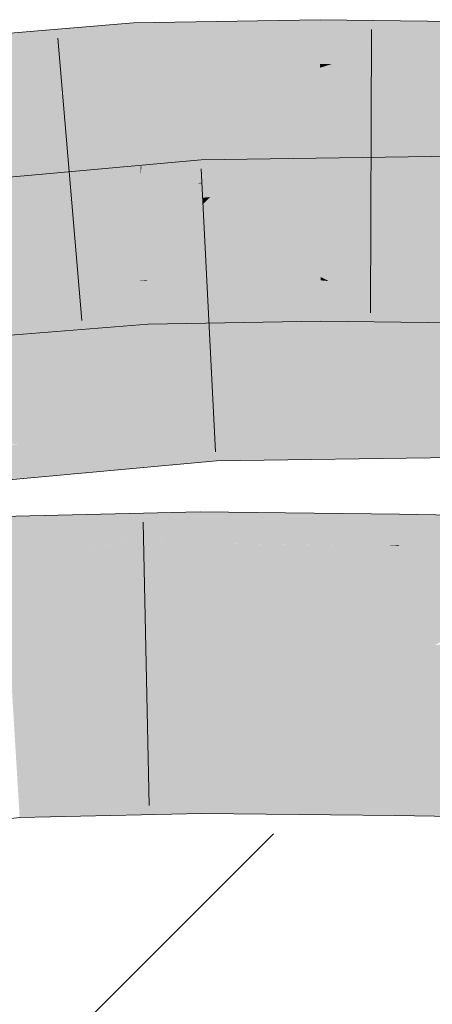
# Model space of a CAD drawing. Extents: x -620 to 300, y 62 to 1107.
# Tile 142 of 256: x 218.18 to 218.522, y 716.804 to 717.621. Entities that reach past the tile are written whole.
import ezdxf
from ezdxf.lldxf.tags import DXFTag

# ---------------------------------------------------------------- set-up
doc = ezdxf.new("R2010")
doc.units = 0
doc.layers.get('0').update_dxf_attribs({"lineweight": 35})
for name, color, linetype, lineweight, true_color in [('E_Detail_Wandschraffur', 7, 'Continuous', 5, 0xc0c0c0), ('E_Leerrohr 25-A06G9GDD8I', 7, 'Continuous', 9, 0xff8000), ('E_Leerrohr 25-Shading', 7, 'Continuous', 9, 0xff8000)]:
    doc.layers.add(name, color=color, linetype=linetype, lineweight=lineweight, true_color=true_color)
tags = doc.linetypes.add('fein_strichliert', pattern=[4, 1, -2, 1]).pattern_tags.tags
tags[8:9] = [DXFTag(74, 4), DXFTag(75, 0), DXFTag(340, '0'), DXFTag(46, 0.0), DXFTag(50, 0.0), DXFTag(44, 0.0), DXFTag(45, 0.0)]
tags[6:7] = [DXFTag(74, 4), DXFTag(75, 0), DXFTag(340, '0'), DXFTag(46, 0.0), DXFTag(50, 0.0), DXFTag(44, 0.0), DXFTag(45, 0.0)]
tags[4:5] = [DXFTag(74, 4), DXFTag(75, 0), DXFTag(340, '0'), DXFTag(46, 0.0), DXFTag(50, 0.0), DXFTag(44, 0.0), DXFTag(45, 0.0)]

# ---------------------------------------------------------------- blocks, each defined once
blk = doc.blocks.new('Shading-A06G9G1B8I', base_point=(193.11914, 715.36212))
at = {"layer": 'E_Leerrohr 25-Shading', "color": 43, "true_color": 0xd7ab7f}
for points in [[(218.27452, 717.61298), (218.27428, 717.61798), (218.20076, 717.59698), (218.22539, 717.61035)], [(218.22539, 717.61035), (218.27428, 717.61798), (218.23326, 717.61462)], [(218.31055, 717.61865), (218.27428, 717.61798), (218.27452, 717.61298)], [(218.27452, 717.61298), (218.27538, 717.59558), (218.31055, 717.61865), (218.29118, 717.59778)], [(218.42905, 717.61688), (218.28781, 717.58167), (218.42908, 717.59857)], [(218.29068, 717.58234), (218.42905, 717.61688), (218.34816, 717.60565)], [(218.38329, 717.61993), (218.31055, 717.61865), (218.34816, 717.60565), (218.29118, 717.59778)], [(218.42903, 717.62073), (218.38329, 717.61993), (218.42905, 717.61688), (218.34816, 717.60565)], [(218.45973, 717.6203), (218.42903, 717.62073), (218.42905, 717.61688)], [(218.42905, 717.61688), (218.42908, 717.59857), (218.45973, 717.6203), (218.44241, 717.59985)], [(218.45973, 717.6203), (218.44241, 717.59985), (218.58339, 717.61877), (218.58328, 717.61304)], [(218.22539, 717.61035), (218.13731, 717.59656), (218.20076, 717.59698), (218.13213, 717.58209)], [(218.20584, 717.61237), (218.13731, 717.59656), (218.23326, 717.61462), (218.22539, 717.61035)], [(218.14105, 717.60699), (218.13731, 717.59656), (218.20584, 717.61237)], [(218.27452, 717.61298), (218.15266, 717.57129), (218.27538, 717.59558)], [(218.1545, 717.5719), (218.27452, 717.61298), (218.20076, 717.59698)], [(218.58328, 717.61304), (218.43889, 717.58398), (218.58298, 717.59485)], [(218.44257, 717.58472), (218.58328, 717.61304), (218.51291, 717.60645)], [(218.28781, 717.58167), (218.29068, 717.58234), (218.29118, 717.59778), (218.34816, 717.60565)], [(218.42908, 717.59857), (218.42911, 717.58411), (218.44241, 717.59985)], [(218.43889, 717.58398), (218.44241, 717.59985), (218.42911, 717.58411)], [(218.43889, 717.58398), (218.44257, 717.58472), (218.44241, 717.59985), (218.51291, 717.60645)], [(218.15266, 717.57129), (218.1545, 717.5719), (218.13213, 717.58209), (218.20076, 717.59698)], [(218.15266, 717.57129), (218.27606, 717.58142), (218.27538, 717.59558)], [(218.27538, 717.59558), (218.27606, 717.58142), (218.29118, 717.59778)], [(218.28781, 717.58167), (218.29118, 717.59778), (218.27606, 717.58142)], [(218.28781, 717.58167), (218.42911, 717.58411), (218.42908, 717.59857)], [(218.43889, 717.58398), (218.58276, 717.58215), (218.58298, 717.59485)], [(218.33054, 717.49976), (218.33029, 717.50458), (218.1956, 717.47205), (218.23236, 717.48853)], [(218.23236, 717.48853), (218.33029, 717.50458), (218.25255, 717.49756)], [(218.37054, 717.50519), (218.33029, 717.50458), (218.33054, 717.49976)], [(218.37054, 717.50519), (218.33054, 717.49976), (218.36038, 717.49536), (218.33124, 717.4859)], [(218.54103, 717.50531), (218.35249, 717.48773), (218.46843, 717.48663), (218.33798, 717.47369)], [(218.51973, 717.50739), (218.35249, 717.48773), (218.55077, 717.50781), (218.54103, 717.50531)], [(218.51973, 717.50739), (218.39175, 717.50549), (218.35249, 717.48773), (218.36038, 717.49536)], [(218.39175, 717.50549), (218.37054, 717.50519), (218.36038, 717.49536)], [(218.57104, 717.49683), (218.57108, 717.50812), (218.46843, 717.48663), (218.54103, 717.50531)], [(218.24548, 717.49695), (218.14172, 717.47363), (218.25255, 717.49756), (218.23236, 717.48853)], [(218.16034, 717.4892), (218.14172, 717.47363), (218.24548, 717.49695)], [(218.33124, 717.4859), (218.33054, 717.49976), (218.32735, 717.4845), (218.14903, 717.45142)], [(218.15076, 717.4519), (218.33054, 717.49976), (218.1956, 717.47205)], [(218.33124, 717.4859), (218.33128, 717.48523), (218.36038, 717.49536), (218.35249, 717.48773)], [(218.57104, 717.49683), (218.39908, 717.46899), (218.57101, 717.48322)], [(218.40144, 717.46942), (218.57104, 717.49683), (218.46844, 717.48663)], [(218.23236, 717.48853), (218.14172, 717.47363), (218.1956, 717.47205), (218.1217, 717.45685)], [(218.33189, 717.47308), (218.33128, 717.48523), (218.26633, 717.46216), (218.32735, 717.4845)], [(218.33128, 717.48523), (218.33124, 717.4859), (218.32735, 717.4845)], [(218.35249, 717.48773), (218.33128, 717.48523), (218.33798, 717.47369), (218.33189, 717.47308)], [(218.39908, 717.46899), (218.40144, 717.46942), (218.33798, 717.47369), (218.46844, 717.48663)], [(218.32735, 717.4845), (218.14903, 717.45142), (218.26633, 717.46216), (218.26497, 717.46198)], [(218.571, 717.47577), (218.57101, 717.48322), (218.54846, 717.47119), (218.39908, 717.46899)], [(218.14903, 717.45142), (218.15076, 717.4519), (218.1217, 717.45685), (218.1956, 717.47205)], [(218.26497, 717.46198), (218.33215, 717.46802), (218.33189, 717.47308)], [(218.33189, 717.47308), (218.33215, 717.46802), (218.33798, 717.47369)], [(218.39908, 717.46899), (218.33798, 717.47369), (218.33215, 717.46802)], [(218.27769, 717.4043), (218.17035, 717.39557), (218.2785, 717.4043), (218.28172, 717.39325)], [(218.28468, 717.4043), (218.28465, 717.40485), (218.27769, 717.4043)], [(218.28172, 717.39325), (218.28522, 717.39319), (218.2785, 717.4043), (218.28468, 717.4043)], [(218.28465, 717.40485), (218.39297, 717.3963), (218.3909, 717.40668)], [(218.28639, 717.40417), (218.28465, 717.40485), (218.28468, 717.4043)], [(218.28639, 717.40417), (218.39301, 717.39618), (218.28465, 717.40485), (218.39297, 717.3963)], [(218.28522, 717.39319), (218.32309, 717.38959), (218.28468, 717.4043), (218.28639, 717.40417)], [(218.39301, 717.39618), (218.28639, 717.40417), (218.39571, 717.38269), (218.32309, 717.38959)], [(218.39297, 717.3963), (218.39278, 717.40668), (218.3909, 717.40668)], [(218.4295, 717.4046), (218.42949, 717.40735), (218.39278, 717.40668)], [(218.39297, 717.3963), (218.42952, 717.39337), (218.39278, 717.40668), (218.4295, 717.4046)], [(218.43613, 717.40399), (218.42949, 717.40735), (218.4295, 717.4046)], [(218.43613, 717.40399), (218.56053, 717.39252), (218.42949, 717.40735), (218.56049, 717.39288)], [(218.42949, 717.40735), (218.56049, 717.39288), (218.55878, 717.4057)], [(218.42952, 717.39337), (218.46506, 717.38947), (218.4295, 717.4046), (218.43613, 717.40399)], [(218.56053, 717.39252), (218.43613, 717.40399), (218.56235, 717.37878), (218.46506, 717.38947)], [(218.17111, 717.39557), (218.17245, 717.39178), (218.28171, 717.39325), (218.28563, 717.37982)], [(218.39301, 717.39618), (218.42952, 717.39337), (218.39297, 717.3963)], [(218.42952, 717.39337), (218.39301, 717.39618), (218.42955, 717.37946), (218.39571, 717.38269)], [(218.20909, 717.383), (218.28587, 717.37982), (218.17314, 717.38989), (218.17245, 717.39178)], [(218.17509, 717.38446), (218.20909, 717.383), (218.17314, 717.38989)], [(218.28563, 717.37982), (218.28587, 717.37982), (218.28171, 717.39325), (218.28522, 717.39319)], [(218.28587, 717.37982), (218.37303, 717.36975), (218.28522, 717.39319), (218.32309, 717.38959)], [(218.39571, 717.38269), (218.32309, 717.38959), (218.39821, 717.37018), (218.37303, 717.36975)], [(218.42955, 717.37946), (218.50438, 717.36975), (218.42952, 717.39337), (218.46506, 717.38947)], [(218.46506, 717.38947), (218.50438, 717.36975), (218.57932, 717.37689), (218.57918, 717.36884)], [(218.17958, 717.37201), (218.28644, 717.36829), (218.17509, 717.38446), (218.20909, 717.383)], [(218.20909, 717.383), (218.28644, 717.36829), (218.28587, 717.37982)], [(218.28644, 717.36829), (218.37303, 717.36975), (218.28587, 717.37982)], [(218.42955, 717.37946), (218.39571, 717.38269), (218.42957, 717.37073), (218.39821, 717.37018)], [(218.42957, 717.37073), (218.50438, 717.36975), (218.42955, 717.37946)], [(218.17973, 717.37152), (218.16385, 717.3725), (218.18388, 717.35999), (218.17174, 717.35901)], [(218.26306, 717.36639), (218.28644, 717.36829), (218.17973, 717.37152), (218.17958, 717.37201)], [(218.26306, 717.36639), (218.17973, 717.37152), (218.18388, 717.35999)], [(218.34135, 717.28729), (218.34114, 717.2915), (218.13252, 717.27252)], [(218.57059, 717.29108), (218.57059, 717.29474), (218.34114, 717.2915)], [(218.35567, 717.28699), (218.57056, 717.28229), (218.34114, 717.2915), (218.57059, 717.29108)], [(218.35567, 717.28699), (218.34114, 717.2915), (218.34135, 717.28729)], [(218.14528, 717.27148), (218.34164, 717.28149), (218.13252, 717.27252), (218.34135, 717.28729)], [(218.17918, 717.26862), (218.34206, 717.27362), (218.14528, 717.27148), (218.34164, 717.28149)], [(218.34164, 717.28149), (218.3779, 717.28003), (218.34135, 717.28729), (218.35567, 717.28699)], [(218.34206, 717.27362), (218.41197, 717.26941), (218.34164, 717.28149), (218.3779, 717.28003)], [(218.57054, 717.27222), (218.57056, 717.28229), (218.3779, 717.28003), (218.35567, 717.28699)], [(218.34248, 717.2652), (218.34206, 717.27362), (218.23502, 717.26398), (218.17918, 717.26862)], [(218.34248, 717.2652), (218.45338, 717.25647), (218.34206, 717.27362), (218.41197, 717.26941)], [(218.3779, 717.28003), (218.41197, 717.26941), (218.57054, 717.27222), (218.57051, 717.25983)], [(218.14153, 717.26288), (218.23502, 717.26398), (218.13736, 717.26733), (218.17918, 717.26862)], [(218.23502, 717.26398), (218.343, 717.25494), (218.34248, 717.2652)], [(218.343, 717.25494), (218.45338, 717.25647), (218.34248, 717.2652)], [(218.41197, 717.26941), (218.45338, 717.25647), (218.57051, 717.25983), (218.57051, 717.25812)], [(218.34036, 717.2547), (218.343, 717.25494), (218.14153, 717.26288), (218.23502, 717.26398)], [(218.34036, 717.2547), (218.14153, 717.26288), (218.14746, 717.25653)], [(218.14746, 717.25653), (218.15514, 717.24829), (218.34036, 717.2547), (218.24071, 717.24561)], [(218.15514, 717.24829), (218.16411, 717.23865), (218.24071, 717.24561)], [(218.20226, 717.20953), (218.16476, 717.20868), (218.16499, 717.20483)], [(218.16499, 717.20483), (218.16534, 717.19922), (218.20226, 717.20953), (218.19556, 717.20245)], [(218.32961, 717.20966), (218.19046, 717.19702), (218.32964, 717.2041), (218.18684, 717.19318)], [(218.32959, 717.21252), (218.19556, 717.20245), (218.32961, 717.20966), (218.19046, 717.19702)], [(218.19556, 717.20245), (218.32959, 717.21252), (218.27859, 717.21136)], [(218.20226, 717.20953), (218.19556, 717.20245), (218.27859, 717.21136)], [(218.37013, 717.2121), (218.32959, 717.21252), (218.32961, 717.20966)], [(218.32961, 717.20966), (218.32964, 717.2041), (218.37013, 717.2121), (218.36292, 717.20563)], [(218.49495, 717.21069), (218.36292, 717.20563), (218.49486, 717.20416), (218.35643, 717.19983)], [(218.37013, 717.2121), (218.36292, 717.20563), (218.47656, 717.21088)], [(218.36292, 717.20563), (218.49495, 717.21069), (218.47656, 717.21088)], [(218.49486, 717.20416), (218.49475, 717.19824), (218.64398, 717.20825), (218.6069, 717.19977)], [(218.64398, 717.20825), (218.49495, 717.21069), (218.49486, 717.20416)], [(218.19556, 717.20245), (218.16534, 717.19922), (218.19046, 717.19702), (218.1656, 717.19476)], [(218.32964, 717.2041), (218.18684, 717.19318), (218.32967, 717.19897), (218.18385, 717.19)], [(218.36292, 717.20563), (218.32964, 717.2041), (218.35643, 717.19983), (218.32967, 717.19897)], [(218.35643, 717.19983), (218.32967, 717.19897), (218.35185, 717.19574), (218.32968, 717.19531)], [(218.49486, 717.20416), (218.35643, 717.19983), (218.49475, 717.19824), (218.35185, 717.19574)], [(218.6069, 717.19977), (218.49475, 717.19824), (218.57808, 717.19318), (218.49467, 717.19324)], [(218.19046, 717.19702), (218.1656, 717.19476), (218.18684, 717.19318), (218.1658, 717.19159)], [(218.18684, 717.19318), (218.1658, 717.19159), (218.18385, 717.19), (218.16597, 717.1889)], [(218.30846, 717.19196), (218.19484, 717.18817), (218.16971, 717.17499), (218.18018, 717.1861)], [(218.32968, 717.19531), (218.18224, 717.18829), (218.3297, 717.19269), (218.18169, 717.18774)], [(218.32967, 717.19897), (218.18385, 717.19), (218.32968, 717.19531), (218.18224, 717.18829)], [(218.26668, 717.18469), (218.3297, 717.19269), (218.24379, 717.18402), (218.30846, 717.19196)], [(218.32974, 717.18646), (218.3297, 717.19269), (218.26668, 717.18469)], [(218.35185, 717.19574), (218.32968, 717.19531), (218.34853, 717.19275), (218.3297, 717.19269)], [(218.34853, 717.19275), (218.3297, 717.19269), (218.34138, 717.18634), (218.32974, 717.18646)], [(218.43906, 717.19202), (218.34848, 717.19269), (218.35974, 717.1861), (218.34138, 717.18634)], [(218.49467, 717.19324), (218.34853, 717.19275), (218.49466, 717.19159), (218.34848, 717.19269)], [(218.49475, 717.19824), (218.35185, 717.19574), (218.49467, 717.19324), (218.34853, 717.19275)], [(218.35974, 717.1861), (218.49466, 717.19159), (218.43906, 717.19202)], [(218.35974, 717.1861), (218.48575, 717.18433), (218.49466, 717.19159), (218.49455, 717.18488)], [(218.55666, 717.18829), (218.56726, 717.19073), (218.49455, 717.18488), (218.49466, 717.19159)], [(218.57808, 717.19318), (218.49467, 717.19324), (218.56726, 717.19073), (218.49466, 717.19159)], [(218.18385, 717.19), (218.16597, 717.1889), (218.18224, 717.18829), (218.16605, 717.1875)], [(218.18224, 717.18829), (218.16605, 717.1875), (218.18169, 717.18774), (218.16608, 717.18719)], [(218.18169, 717.18774), (218.16608, 717.18719), (218.18018, 717.1861), (218.16626, 717.18414)], [(218.18018, 717.1861), (218.16626, 717.18414), (218.16971, 717.17499), (218.16682, 717.17462)], [(218.3298, 717.17596), (218.32974, 717.18646), (218.16698, 717.17212), (218.26668, 717.18469)], [(218.16971, 717.17499), (218.16698, 717.17212), (218.24379, 717.18402), (218.26668, 717.18469)], [(218.19484, 717.18817), (218.18169, 717.18774), (218.18018, 717.1861)], [(218.32974, 717.18646), (218.3298, 717.17596), (218.34138, 717.18634)], [(218.34138, 717.18634), (218.3298, 717.17596), (218.49454, 717.1842), (218.49437, 717.17407)], [(218.48575, 717.18433), (218.49454, 717.1842), (218.49455, 717.18488)], [(218.49454, 717.1842), (218.49437, 717.17407), (218.53528, 717.18341)], [(218.85664, 717.17712), (218.53528, 717.18341), (218.78635, 717.17511), (218.49437, 717.17407)], [(218.53528, 717.18341), (218.55666, 717.18829), (218.49454, 717.1842), (218.49455, 717.18488)], [(218.78635, 717.17511), (218.49437, 717.17407), (218.65631, 717.17145)], [(218.33087, 716.98785), (218.3308, 716.99915), (218.17838, 716.98407), (218.17767, 716.99567)], [(218.49141, 716.98706), (218.49158, 716.99731), (218.33087, 716.98785), (218.3308, 716.99915)], [(219.85167, 716.97528), (218.49158, 716.99731), (218.49141, 716.98706)], [(218.17953, 716.96503), (218.33096, 716.96912), (218.17838, 716.98407), (218.33087, 716.98785)], [(218.33096, 716.96912), (218.49112, 716.96875), (218.33087, 716.98785), (218.49141, 716.98706)], [(218.49112, 716.96875), (219.85167, 716.97528), (218.49141, 716.98706)], [(219.85167, 716.97528), (218.49112, 716.96875), (218.89314, 716.96619)], [(218.17989, 716.95911), (218.33101, 716.96252), (218.17953, 716.96503), (218.33096, 716.96912)], [(218.33101, 716.96252), (218.491, 716.96069), (218.33096, 716.96912), (218.49112, 716.96875)], [(218.491, 716.96069), (220.34058, 716.93073), (218.49112, 716.96875), (220.34094, 716.95691)]]:
    blk.add_solid(points, dxfattribs=at)
at = {"layer": 'E_Leerrohr 25-Shading', "color": 31, "true_color": 0xfabd7f}
for points in [[(218.28781, 717.58167), (218.28377, 717.53363), (218.42911, 717.58411), (218.42912, 717.58093)], [(218.43889, 717.58398), (218.42911, 717.58411), (218.42912, 717.58093)], [(218.42912, 717.58093), (218.42921, 717.53766), (218.43889, 717.58398), (218.43399, 717.53882)], [(218.43889, 717.58398), (218.43399, 717.53882), (218.58276, 717.58215), (218.58266, 717.57501)], [(218.27628, 717.57697), (218.14488, 717.51855), (218.27847, 717.53192), (218.13942, 717.48163)], [(218.15266, 717.57129), (218.14488, 717.51855), (218.27606, 717.58142), (218.27628, 717.57697)], [(218.28781, 717.58167), (218.27606, 717.58142), (218.27628, 717.57697)], [(218.27628, 717.57697), (218.27847, 717.53192), (218.28781, 717.58167), (218.28377, 717.53363)], [(218.42912, 717.58093), (218.28377, 717.53363), (218.42921, 717.53766), (218.28087, 717.49921)], [(218.58266, 717.57501), (218.43399, 717.53882), (218.58197, 717.53485), (218.43044, 717.5061)], [(218.42921, 717.53766), (218.28087, 717.49921), (218.37517, 717.49475), (218.28035, 717.49316)], [(218.42921, 717.53766), (218.37517, 717.49475), (218.42928, 717.50586)], [(218.43399, 717.53882), (218.42921, 717.53766), (218.43044, 717.5061), (218.42928, 717.50586)], [(218.58197, 717.53485), (218.43044, 717.5061), (218.54791, 717.4942), (218.42931, 717.49573)], [(218.27847, 717.53192), (218.13942, 717.48163), (218.28008, 717.49896), (218.25244, 717.49084)], [(218.28377, 717.53363), (218.27847, 717.53192), (218.28087, 717.49921), (218.28008, 717.49896)], [(218.37517, 717.49475), (218.42931, 717.49573), (218.42928, 717.50586)], [(218.42928, 717.50586), (218.42931, 717.49573), (218.43044, 717.5061)], [(218.25244, 717.49084), (218.28035, 717.49316), (218.28008, 717.49896)], [(218.25244, 717.49084), (218.26213, 717.45764), (218.28035, 717.49316), (218.28206, 717.45813)], [(218.28008, 717.49896), (218.28035, 717.49316), (218.28087, 717.49921)], [(218.28035, 717.49316), (218.28206, 717.45813), (218.37517, 717.49475), (218.38219, 717.45966)], [(218.37517, 717.49475), (218.38219, 717.45966), (218.42931, 717.49573), (218.42938, 717.46033)], [(218.42931, 717.49573), (218.42938, 717.46033), (218.54791, 717.4942), (218.55223, 717.46167)], [(218.25244, 717.49084), (218.13942, 717.48163), (218.26343, 717.45319), (218.15317, 717.44336)], [(218.39908, 717.46899), (218.33215, 717.46802), (218.33298, 717.45197)], [(218.39908, 717.46899), (218.33298, 717.45197), (218.37709, 717.43756), (218.33374, 717.43689)], [(218.55101, 717.47119), (218.39908, 717.46899), (218.3866, 717.43774), (218.37709, 717.43756)], [(218.55101, 717.47119), (218.38971, 717.43835), (218.57098, 717.4715), (218.39119, 717.43835)], [(218.55038, 717.43848), (218.57092, 717.44086), (218.39119, 717.43835), (218.57098, 717.4715)], [(218.26497, 717.46198), (218.14903, 717.45142), (218.16028, 717.42358), (218.1402, 717.42188)], [(218.26497, 717.46198), (218.16023, 717.42358), (218.33215, 717.46802), (218.1716, 717.42456)], [(218.25346, 717.43164), (218.33298, 717.45197), (218.1716, 717.42456), (218.33215, 717.46802)], [(218.42938, 717.46033), (218.38219, 717.45966), (218.42949, 717.40735), (218.39252, 717.40802)], [(218.42938, 717.46033), (218.42949, 717.40735), (218.55223, 717.46167), (218.55963, 717.4057)], [(218.15317, 717.44336), (218.17035, 717.39557), (218.26343, 717.45319), (218.27769, 717.4043)], [(218.26213, 717.45764), (218.27769, 717.4043), (218.28206, 717.45813), (218.28465, 717.40485)], [(218.28206, 717.45813), (218.28465, 717.40485), (218.38219, 717.45966), (218.39278, 717.40668)], [(218.26939, 717.43298), (218.33298, 717.45197), (218.25346, 717.43164)], [(218.33374, 717.43689), (218.33298, 717.45197), (218.27115, 717.43353)], [(218.27762, 717.41327), (218.33424, 717.42706), (218.27115, 717.43353), (218.33374, 717.43689)], [(218.33374, 717.43689), (218.33424, 717.42706), (218.37709, 717.43756), (218.37564, 717.43549)], [(218.40941, 717.41663), (218.5553, 717.43854), (218.3627, 717.41699), (218.55038, 717.43848)], [(218.3627, 717.41699), (218.55038, 717.43848), (218.37564, 717.43549), (218.39119, 717.43835)], [(218.38971, 717.43835), (218.37564, 717.43549), (218.39119, 717.43835)], [(218.37709, 717.43756), (218.37564, 717.43549), (218.3866, 717.43774)], [(218.57086, 717.41522), (218.57092, 717.44086), (218.4137, 717.41724)], [(218.1732, 717.40424), (218.26939, 717.43298), (218.13399, 717.401), (218.25346, 717.43164)], [(218.13399, 717.401), (218.25346, 717.43164), (218.13832, 717.41553), (218.1716, 717.42456)], [(218.27762, 717.41327), (218.27115, 717.43353), (218.19574, 717.41101)], [(218.3627, 717.41699), (218.37564, 717.43549), (218.33473, 717.41724), (218.33424, 717.42706)], [(218.33473, 717.41724), (218.33424, 717.42706), (218.29356, 717.41718)], [(218.12668, 717.37653), (218.33534, 717.40546), (218.27762, 717.41327), (218.33485, 717.41486)], [(218.19574, 717.41101), (218.13123, 717.39172), (218.27762, 717.41327), (218.12668, 717.37653)], [(218.33485, 717.41486), (218.33473, 717.41724), (218.27762, 717.41327), (218.29356, 717.41718)], [(218.36151, 717.41528), (218.3627, 717.41699), (218.33485, 717.41486), (218.33473, 717.41724)], [(218.33534, 717.40546), (218.3569, 717.40869), (218.33485, 717.41486), (218.36151, 717.41528)], [(218.57086, 717.41418), (218.34464, 717.39117), (218.57082, 717.39203), (218.33664, 717.37976)], [(218.57086, 717.41418), (218.3569, 717.40869), (218.34464, 717.39117)], [(218.57086, 717.41418), (218.57086, 717.41522), (218.3569, 717.40869), (218.4137, 717.41724)], [(218.36151, 717.41528), (218.3569, 717.40869), (218.40559, 717.41602)], [(218.40941, 717.41663), (218.3627, 717.41699), (218.40559, 717.41602), (218.36151, 717.41528)], [(218.33534, 717.40546), (218.12337, 717.36536), (218.33611, 717.39032), (218.12184, 717.36029)], [(218.33534, 717.40546), (218.12668, 717.37653), (218.12337, 717.36536)], [(218.3569, 717.40869), (218.33534, 717.40546), (218.34464, 717.39117), (218.33611, 717.39032)], [(218.39252, 717.40802), (218.39278, 717.40668), (218.42949, 717.40735)], [(218.12184, 717.36029), (218.33664, 717.37976), (218.33611, 717.39032)], [(218.33611, 717.39032), (218.33664, 717.37976), (218.34464, 717.39117)], [(218.33664, 717.37976), (218.57079, 717.38312), (218.57082, 717.39203)], [(218.34114, 717.2915), (218.33664, 717.37976), (218.13252, 717.27252), (218.12184, 717.36029)], [(218.57059, 717.29474), (218.57079, 717.38312), (218.34114, 717.2915), (218.33664, 717.37976)], [(218.33008, 717.1261), (218.3298, 717.17596), (218.1713, 717.10101), (218.16698, 717.17212)], [(218.49397, 717.14911), (218.49437, 717.17407), (218.33008, 717.1261), (218.3298, 717.17596)], [(218.49397, 717.14911), (218.49323, 717.10095), (218.65631, 717.17145), (218.52455, 717.10229)], [(218.65631, 717.17145), (218.49437, 717.17407), (218.49397, 717.14911)], [(218.33008, 717.1261), (218.33026, 717.09369), (218.49397, 717.14911), (218.49323, 717.10095)], [(218.52455, 717.10229), (218.49298, 717.08569), (220.34352, 717.1441), (220.3423, 717.05573)], [(218.1713, 717.10101), (218.17233, 717.08386), (218.33008, 717.1261), (218.33026, 717.09369)], [(218.49323, 717.10095), (218.49298, 717.08569), (218.52455, 717.10229)], [(218.17233, 717.08386), (218.33029, 717.08752), (218.33026, 717.09369)], [(218.33026, 717.09369), (218.33029, 717.08752), (218.49323, 717.10095), (218.49298, 717.08569)], [(218.33032, 717.08276), (218.33029, 717.08752), (218.17245, 717.08179), (218.17233, 717.08386)], [(218.4929, 717.08093), (218.49298, 717.08569), (218.33032, 717.08276), (218.33029, 717.08752)], [(220.3423, 717.05573), (218.49298, 717.08569), (218.4929, 717.08093)], [(218.17377, 717.06024), (218.33044, 717.06207), (218.17245, 717.08179), (218.33032, 717.08276)], [(218.33044, 717.06207), (218.49258, 717.06122), (218.33032, 717.08276), (218.4929, 717.08093)], [(220.11034, 717.0484), (220.3423, 717.05573), (218.49258, 717.06122), (218.4929, 717.08093)], [(218.17639, 717.01672), (218.33069, 717.01984), (218.17377, 717.06024), (218.33044, 717.06207)], [(218.33069, 717.01984), (218.49194, 717.02026), (218.33044, 717.06207), (218.49258, 717.06122)], [(218.49258, 717.06122), (218.49194, 717.02026), (220.11034, 717.0484), (219.22849, 717.02057)], [(218.17639, 717.01672), (218.17719, 717.00385), (218.33069, 717.01984), (218.3308, 717.00006)], [(218.3308, 716.99915), (218.49158, 716.99731), (218.33069, 717.01984), (218.49194, 717.02026)], [(218.49194, 717.02026), (218.49158, 716.99731), (219.22849, 717.02057)], [(219.22849, 717.02057), (218.49158, 716.99731), (220.34125, 716.97992), (219.85167, 716.97528)], [(218.17719, 717.00385), (218.17767, 716.99567), (218.3308, 717.00006), (218.3308, 716.99915)]]:
    blk.add_solid(points, dxfattribs=at)
blk = doc.blocks.new('Referenz-A06G9GDF8I')
at = {"layer": 'E_Detail_Wandschraffur', "linetype": 'fein_strichliert', "ltscale": 0.13}
blk.add_line((217.8313, 716.38666), (218.39037, 716.94573), dxfattribs=at)
at = {"layer": 'E_Leerrohr 25-A06G9GDD8I', "linetype": 'Continuous', "ltscale": 0.13}
for p, q in [((218.27428, 717.618), (218.12257, 717.60546)), ((218.42903, 717.62071), (218.27428, 717.618)), ((218.58339, 717.61878), (218.42903, 717.62071)), ((218.47168, 717.61268), (218.47096, 717.37768)), ((218.2116, 717.60541), (218.23149, 717.37125)), ((218.33029, 717.5046), (218.10675, 717.48435)), ((218.57107, 717.50812), (218.33029, 717.5046)), ((218.33032, 717.49708), (218.34229, 717.26238)), ((218.42957, 717.37071), (218.28643, 717.3683)), ((218.57919, 717.36881), (218.42957, 717.37071)), ((218.28643, 717.3683), (218.15627, 717.35774)), ((218.57051, 717.25812), (218.343, 717.25492)), ((218.343, 717.25492), (218.13694, 717.23618)), ((218.32959, 717.21255), (218.16477, 717.20865)), ((218.49495, 717.21068), (218.32959, 717.21255)), ((220.34403, 717.1807), (218.49495, 717.21068)), ((218.28226, 717.20397), (218.2873, 716.96902)), ((218.33101, 716.96255), (218.17989, 716.95911)), ((218.491, 716.96072), (218.33101, 716.96255)), ((218.17989, 716.95911), (218.04252, 716.9452)), ((220.34058, 716.93072), (218.491, 716.96072))]:
    blk.add_line(p, q, dxfattribs=at)

msp = doc.modelspace()

# ---------------------------------------------------------------- block references
at = {"color": 8, "lineweight": 25, "ltscale": 0.25, "true_color": 0x808080}
msp.add_blockref('Referenz-A06G9GDF8I', (0, 0), dxfattribs=at)
msp.add_blockref('Shading-A06G9G1B8I', (193.11914, 715.36212))

doc.saveas('drawing.dxf')
